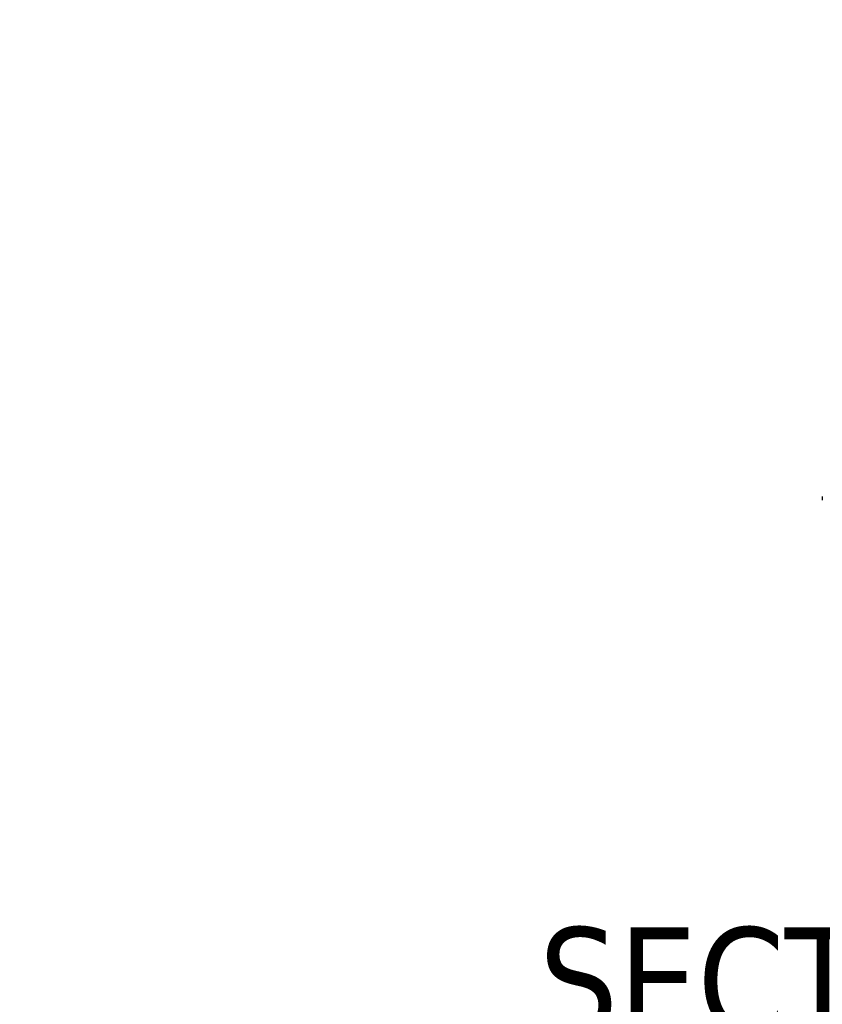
# Model space of a CAD drawing. Header units: millimetres. Extents: x 56 to 1798, y 64 to 1375.
# Tile 36 of 71: x 811 to 965, y 363 to 551. Entities that reach past the tile are written whole.
import ezdxf

# ---------------------------------------------------------------- set-up
doc = ezdxf.new("R2010")
doc.units = ezdxf.units.MM
doc.header["$LTSCALE"] = 6.666667
for name, color, linetype, lineweight in [('Dimension (ANSI)', 7, 'Continuous', 25), ('Symbol (ANSI)', 7, 'Continuous', 25), ('Visible (ANSI)', 7, 'Continuous', 25)]:
    doc.layers.add(name, color=color, linetype=linetype, lineweight=lineweight)
doc.styles.add('Note Text (ANSI)', font='tahoma.ttf')
doc.styles.add('Note Text (ANSI) - 3DA', font='tahoma.ttf')
doc.dimstyles.new('Default - mm (ANSI)', dxfattribs={"dimscale": 6.666667, "dimtxt": 1.75, "dimasz": 1.5, "dimexe": 2, "dimexo": 1, "dimgap": 0.8, "dimtad": 0, "dimtih": 1, "dimtoh": 1, "dimrnd": 1e-08, "dimzin": 0, "dimdsep": 46, "dimtxsty": 'Note Text (ANSI)', "dimblk": 'Filled-2', "dimcen": 0.09, "dimdle": 10, "dimclrd": 256, "dimclre": 256, "dimclrt": 256, "dimadec": 1, "dimazin": 0, "dimtfac": 1.741714, "dimtofl": 0, "dimtmove": 0, "dimatfit": 3, "dimldrblk": 'Filled-1', "dimfxl": 1, "dimtolj": 1, "dimtzin": 0, "dimlwd": -1, "dimlwe": -1, "dimarcsym": 0})

# ---------------------------------------------------------------- blocks, each defined once
blk = doc.blocks.new('Filled-2')
at = {"color": 0}
for p, q in [((0, 0), (-1, 0.167)), ((-1, 0.167), (-1, -0.167)), ((-1, 0), (0, 0)), ((-1, -0.167), (0, 0))]:
    blk.add_line(p, q, dxfattribs=at)
at = {"color": 0, "flags": 128}
blk.add_lwpolyline([(-1, -0.167), (0, 0), (-1, 0.167), (-1, -0.167)], dxfattribs=at)
at = {"color": 0}
blk.add_solid([(-1, -0.167), (0, 0), (-1, 0.167), (-1, -0.167)], dxfattribs=at)
blk = doc.blocks.new('*D10')
at = {"layer": 'Defpoints', "color": 0, "transparency": 16777216}
for p in [(654.21, 1011.84), (792.09, 1011.84), (684.69, 453.06)]:
    blk.add_point(p, dxfattribs=at)
at = {"layer": 'Dimension (ANSI)', "transparency": 16777216}
for p, q in [((660.88, 1011.84), (805.42, 1011.84)), ((792.09, 1001.84), (792.09, 756.85)), ((792.09, 463.06), (792.09, 708.05)), ((691.36, 453.06), (805.42, 453.06))]:
    blk.add_line(p, q, dxfattribs=at)
at = {"layer": 'Dimension (ANSI)', "transparency": 16777216, "xscale": 10, "yscale": 10, "zscale": 10}
for p, rotation in [((792.09, 1011.84), 90), ((792.09, 453.06), 270)]:
    blk.add_blockref('Filled-2', p, dxfattribs=dict(at, rotation=rotation))
at = {"layer": 'Dimension (ANSI)', "transparency": 16777216, "char_height": 11.6667, "attachment_point": 5, "style": 'Note Text (ANSI)'}
for s, insert in [('\\A1; 558.78 mm', (792.09, 743.88)), ('\\A1;[21.999 in]', (792.09, 719.48))]:
    blk.add_mtext(s, dxfattribs=dict(at, insert=insert))
blk = doc.blocks.new('Filled-1')
at = {"color": 0}
for p, q in [((0, 0), (-1, 0.333)), ((-1, 0.333), (-1, -0.333)), ((-1, 0), (0, 0)), ((-1, -0.333), (0, 0))]:
    blk.add_line(p, q, dxfattribs=at)
at = {"color": 0, "flags": 128}
blk.add_lwpolyline([(-1, -0.333), (0, 0), (-1, 0.333), (-1, -0.333)], dxfattribs=at)
at = {"color": 0}
blk.add_solid([(-1, -0.333), (0, 0), (-1, 0.333), (-1, -0.333)], dxfattribs=at)

msp = doc.modelspace()

# ---------------------------------------------------------------- linework, layer by layer
at = {"layer": 'Visible (ANSI)'}
msp.add_line((964.6909, 460.1469), (964.6909, 459.4076), dxfattribs=at)

# ---------------------------------------------------------------- texts
at = {"layer": 'Symbol (ANSI)', "insert": (910.3963, 356.9361), "char_height": 20.32, "attachment_point": 7, "style": 'Note Text (ANSI) - 3DA'}
msp.add_mtext('SECTION A-A', dxfattribs=at)

# ---------------------------------------------------------------- dimensions: what is measured, and where the dimension line sits
at = {"layer": 'Dimension (ANSI)'}
dim = msp.add_linear_dim(base=(792.0863, 1011.8376), p1=(684.6945, 453.0576), p2=(654.2145, 1011.8376), angle=90, text=' <> mm\\X[21.999 in]', dimstyle='Default - mm (ANSI)', override={"dimgap": 0.8, "dimdec": 2, "dimpost": '', "dimtol": 0, "dimlim": 0, "dimtp": 0, "dimtm": 0, "dimtdec": 2, "dimatfit": 1}, dxfattribs=at)
dim.commit()
dim.dimension.update_dxf_attribs({"geometry": '*D10', "text_midpoint": (792.0863, 732.4476), "dimtype": 160})

doc.saveas('drawing.dxf')
